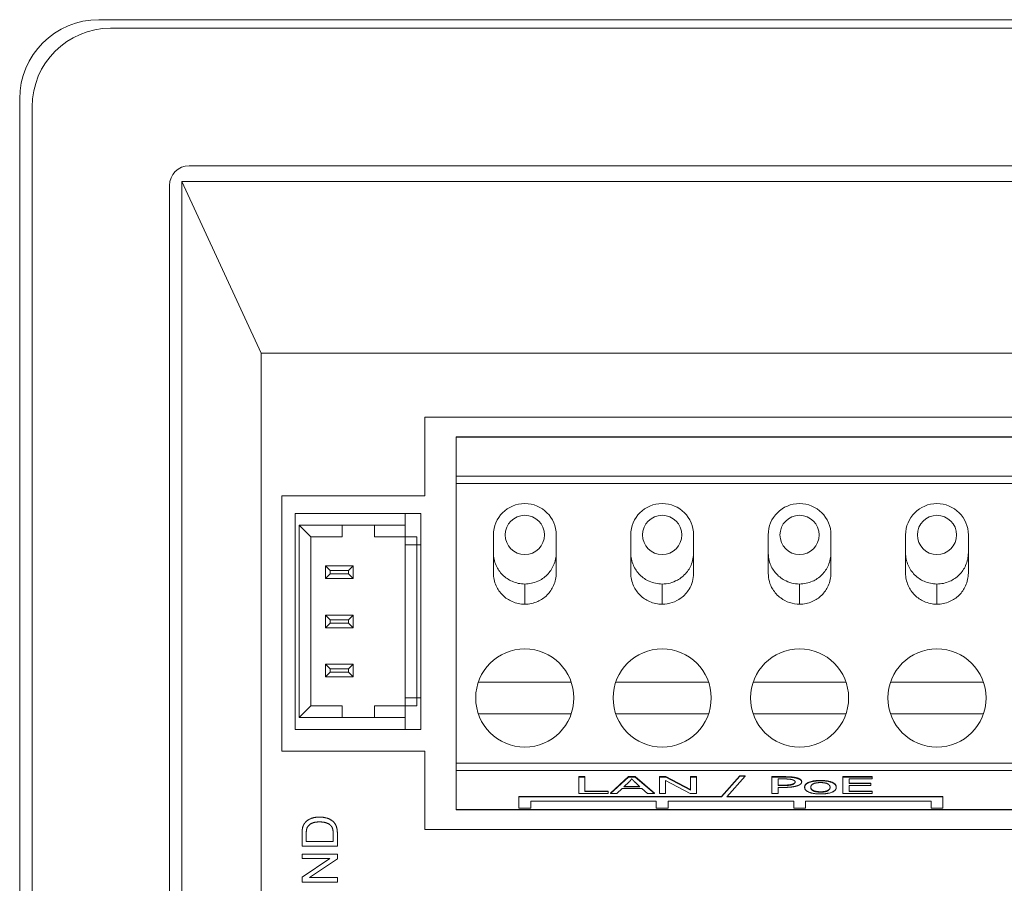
# Model space of a CAD drawing. Header units: millimetres. Extents: x 0 to 1188, y 0 to 840.
# Tile 4 of 15: x 324 to 349, y 157 to 179. Entities that reach past the tile are written whole.
import ezdxf

# ---------------------------------------------------------------- set-up
doc = ezdxf.new("R2010")
doc.units = ezdxf.units.MM
doc.header["$LTSCALE"] = 2
doc.layers.add('Sichtbar (ISO)', color=7, linetype='Continuous', lineweight=50)
doc.layers.add('Sichtbar schmal (ISO)', color=7, linetype='Continuous', lineweight=35)

msp = doc.modelspace()

# ---------------------------------------------------------------- linework, layer by layer
at = {"layer": 'Sichtbar (ISO)', "lineweight": 5}
for p, q in [((376.0336, 178.785), (325.8336, 178.785)), ((375.7336, 178.5685), (326.1336, 178.5685)), ((323.8162, 176.7676), (323.8162, 133.5676)), ((324.1336, 176.5685), (324.1336, 133.8685)), ((328.1336, 175.0685), (373.7336, 175.0685)), ((327.947, 174.6643), (329.9674, 170.2947)), ((327.947, 135.6676), (327.947, 174.6643)), ((327.947, 174.6643), (373.9203, 174.6643)), ((327.6336, 135.8685), (327.6336, 174.5685)), ((329.9674, 149.9448), (329.9674, 170.2947)), ((329.9674, 170.2947), (371.8999, 170.2947)), ((334.1336, 166.6676), (334.1336, 168.6676)), ((334.1336, 168.6676), (370.7336, 168.6676)), ((369.9336, 168.1676), (334.9336, 168.1676)), ((334.9336, 168.1548), (334.9336, 168.1676)), ((334.9336, 168.1548), (334.9336, 167.1662)), ((334.9336, 166.979), (334.9336, 167.1662)), ((334.9336, 159.8562), (334.9336, 166.979)), ((330.4932, 160.1676), (330.4932, 166.6676)), ((330.4932, 166.6676), (334.1336, 166.6676)), ((330.8336, 166.2176), (330.8336, 160.7176)), ((330.8336, 166.2176), (333.6336, 166.2176)), ((333.6336, 166.2176), (333.6336, 165.9176)), ((334.0336, 166.2176), (333.6336, 166.2176)), ((334.0336, 165.4176), (334.0336, 166.2176)), ((330.9336, 161.0176), (330.9336, 165.9176)), ((330.9336, 165.9176), (332.0336, 165.9176)), ((330.9336, 165.9176), (331.2336, 165.6176)), ((332.0336, 165.9176), (332.0336, 165.6176)), ((332.8586, 165.9176), (332.0336, 165.9176)), ((332.8586, 165.6176), (332.8586, 165.9176)), ((332.8586, 165.9176), (333.6336, 165.9176)), ((333.6336, 165.9176), (333.6336, 165.6176)), ((331.2336, 165.6176), (331.2336, 161.3176)), ((332.0336, 165.6176), (331.2336, 165.6176)), ((333.6336, 165.6176), (332.8586, 165.6176)), ((333.6336, 165.6176), (333.9336, 165.6176)), ((333.6336, 165.4176), (333.6336, 165.6176)), ((333.9336, 165.6176), (333.9336, 165.4176)), ((335.8836, 165.6676), (335.8836, 164.6965)), ((337.4836, 164.6963), (337.4836, 165.6676)), ((339.3836, 165.6676), (339.3836, 164.6965)), ((340.9836, 164.6972), (340.9836, 165.6681)), ((342.8836, 164.6972), (342.8836, 165.6681)), ((344.4836, 165.6676), (344.4836, 164.6965)), ((346.3836, 164.6963), (346.3836, 165.6676)), ((347.9836, 165.6676), (347.9836, 164.6965)), ((333.9336, 165.4176), (333.6336, 165.4176)), ((333.6336, 161.5176), (333.6336, 165.4176)), ((333.9336, 165.4176), (334.0336, 165.4176)), ((333.9336, 165.4176), (333.9336, 161.5176)), ((334.0336, 161.5176), (334.0336, 165.4176)), ((331.6086, 164.8776), (331.6086, 164.5576)), ((332.3086, 164.8776), (331.6086, 164.8776)), ((331.7252, 164.761), (331.6086, 164.8776)), ((332.1921, 164.761), (332.3086, 164.8776)), ((332.3086, 164.5576), (332.3086, 164.8776)), ((331.7252, 164.6742), (331.6086, 164.5576)), ((331.6086, 164.5576), (332.3086, 164.5576)), ((332.1921, 164.761), (331.7252, 164.761)), ((331.7252, 164.761), (331.7252, 164.6742)), ((331.7252, 164.6742), (332.1921, 164.6742)), ((332.1921, 164.6742), (332.1921, 164.761)), ((332.1921, 164.6742), (332.3086, 164.5576)), ((331.6086, 163.6276), (331.6086, 163.3076)), ((332.3086, 163.6276), (331.6086, 163.6276)), ((331.7252, 163.511), (331.6086, 163.6276)), ((332.1921, 163.511), (332.3086, 163.6276)), ((332.3086, 163.3076), (332.3086, 163.6276)), ((331.7252, 163.4242), (331.6086, 163.3076)), ((331.6086, 163.3076), (332.3086, 163.3076)), ((332.1921, 163.511), (331.7252, 163.511)), ((331.7252, 163.511), (331.7252, 163.4242)), ((331.7252, 163.4242), (332.1921, 163.4242)), ((332.1921, 163.4242), (332.1921, 163.511)), ((332.1921, 163.4242), (332.3086, 163.3076)), ((331.6086, 162.3776), (331.6086, 162.0576)), ((332.3086, 162.3776), (331.6086, 162.3776)), ((331.7252, 162.261), (331.6086, 162.3776)), ((332.1921, 162.261), (332.3086, 162.3776)), ((332.3086, 162.0576), (332.3086, 162.3776)), ((331.7252, 162.1742), (331.6086, 162.0576)), ((331.6086, 162.0576), (332.3086, 162.0576)), ((332.1921, 162.261), (331.7252, 162.261)), ((331.7252, 162.261), (331.7252, 162.1742)), ((331.7252, 162.1742), (332.1921, 162.1742)), ((332.1921, 162.1742), (332.1921, 162.261)), ((332.1921, 162.1742), (332.3086, 162.0576)), ((335.4994, 161.9176), (337.8679, 161.9176)), ((338.9994, 161.9176), (341.3679, 161.9176)), ((344.8679, 161.9176), (342.4994, 161.9176)), ((348.3679, 161.9176), (345.9994, 161.9176)), ((330.9336, 161.0176), (331.2336, 161.3176)), ((331.2336, 161.3176), (332.0336, 161.3176)), ((332.0336, 161.3176), (332.0336, 161.0176)), ((332.8586, 161.3176), (333.6336, 161.3176)), ((332.8586, 161.0176), (332.8586, 161.3176)), ((333.6336, 161.5176), (333.9336, 161.5176)), ((333.6336, 161.3176), (333.6336, 161.5176)), ((333.9336, 161.3176), (333.6336, 161.3176)), ((333.6336, 161.3176), (333.6336, 161.0176)), ((334.0336, 161.5176), (333.9336, 161.5176)), ((333.9336, 161.5176), (333.9336, 161.3176)), ((334.0336, 160.7176), (334.0336, 161.5176)), ((337.8679, 161.1176), (335.4994, 161.1176)), ((341.3679, 161.1176), (338.9994, 161.1176)), ((342.4994, 161.1176), (344.8679, 161.1176)), ((345.9994, 161.1176), (348.3679, 161.1176)), ((332.0336, 161.0176), (330.9336, 161.0176)), ((332.8586, 161.0176), (332.0336, 161.0176)), ((333.6336, 161.0176), (332.8586, 161.0176)), ((333.6336, 160.7176), (333.6336, 161.0176)), ((330.8336, 160.7176), (333.6336, 160.7176)), ((333.6336, 160.7176), (334.0336, 160.7176)), ((334.1336, 160.1676), (330.4932, 160.1676)), ((334.1336, 158.1676), (334.1336, 160.1676)), ((334.9336, 159.6689), (334.9336, 159.8562)), ((334.9336, 159.6689), (334.9336, 158.6803)), ((341.6955, 159.0068), (342.1589, 159.5335)), ((342.1589, 159.5335), (342.1589, 159.5241)), ((342.1589, 159.5335), (342.297, 159.5335)), ((342.297, 159.5335), (342.297, 159.5241)), ((338.0562, 159.5147), (338.2154, 159.5147)), ((338.0562, 159.5147), (338.0562, 159.5053)), ((338.2154, 159.5053), (338.0562, 159.5053)), ((338.0562, 159.5053), (338.0562, 159.084)), ((338.2154, 159.5147), (338.2154, 159.5053)), ((338.2154, 159.1338), (338.2154, 159.5053)), ((338.8638, 159.0933), (339.3248, 159.5147)), ((339.3248, 159.5053), (338.8638, 159.084)), ((339.2096, 159.2568), (339.3422, 159.3804)), ((339.3248, 159.5147), (339.4968, 159.5147)), ((339.3248, 159.5147), (339.3248, 159.5053)), ((339.4968, 159.5053), (339.3248, 159.5053)), ((339.4913, 159.3737), (339.6175, 159.2568)), ((339.4968, 159.5147), (339.4968, 159.5053)), ((339.4968, 159.5147), (339.987, 159.0933)), ((339.987, 159.084), (339.4968, 159.5053)), ((340.1123, 159.5147), (340.2751, 159.5147)), ((340.1123, 159.5147), (340.1123, 159.5053)), ((340.2751, 159.5053), (340.1123, 159.5053)), ((340.1123, 159.5053), (340.1123, 159.084)), ((340.2641, 159.4148), (340.8952, 159.084)), ((340.2641, 159.084), (340.2641, 159.4148)), ((340.2751, 159.5147), (340.2751, 159.5053)), ((340.2751, 159.5147), (340.9062, 159.1839)), ((340.9062, 159.1745), (340.2751, 159.5053)), ((340.9062, 159.5147), (340.9062, 159.5053)), ((340.9062, 159.5147), (341.058, 159.5147)), ((340.9062, 159.5053), (340.9062, 159.1745)), ((341.058, 159.5053), (340.9062, 159.5053)), ((341.058, 159.5147), (341.058, 159.5053)), ((341.058, 159.084), (341.058, 159.5053)), ((342.1589, 159.5241), (341.6955, 158.9974)), ((341.8317, 158.9974), (342.297, 159.5241)), ((342.297, 159.5241), (342.1589, 159.5241)), ((342.9787, 159.5147), (342.9787, 159.5053)), ((342.9787, 159.5147), (343.2802, 159.5147)), ((342.9787, 159.5053), (342.9787, 159.084)), ((343.2802, 159.5053), (342.9787, 159.5053)), ((343.1382, 159.2888), (343.1382, 159.4568)), ((343.1382, 159.4568), (343.2704, 159.4568)), ((343.1382, 159.2982), (343.2471, 159.2982)), ((343.2471, 159.2888), (343.1382, 159.2888)), ((343.5028, 159.3235), (343.5028, 159.3141)), ((343.7372, 159.3877), (343.7372, 159.3783)), ((344.7845, 159.5147), (345.5353, 159.5147)), ((344.7845, 159.5147), (344.7845, 159.5053)), ((345.5353, 159.5053), (344.7845, 159.5053)), ((344.7845, 159.5053), (344.7845, 159.084)), ((344.944, 159.4555), (345.5353, 159.4555)), ((344.944, 159.3401), (344.944, 159.4555)), ((344.944, 159.3494), (345.4954, 159.3494)), ((345.4954, 159.3401), (344.944, 159.3401)), ((344.944, 159.2902), (345.4954, 159.2902)), ((344.944, 159.1338), (344.944, 159.2902)), ((345.4954, 159.3494), (345.4954, 159.3401)), ((345.4954, 159.2902), (345.4954, 159.3401)), ((345.5353, 159.5147), (345.5353, 159.5053)), ((345.5353, 159.4555), (345.5353, 159.5053)), ((338.0562, 159.084), (338.8062, 159.084)), ((338.2154, 159.1431), (338.8062, 159.1431)), ((338.8062, 159.1338), (338.2154, 159.1338)), ((338.8062, 159.1431), (338.8062, 159.1338)), ((338.8062, 159.084), (338.8062, 159.1338)), ((338.8638, 159.0933), (338.8638, 159.084)), ((338.8638, 159.084), (339.0321, 159.084)), ((339.0321, 159.084), (339.1638, 159.2115)), ((339.1638, 159.2115), (339.6669, 159.2115)), ((339.6175, 159.2568), (339.2096, 159.2568)), ((339.2196, 159.2661), (339.6074, 159.2661)), ((339.6669, 159.2115), (339.8059, 159.084)), ((339.8059, 159.084), (339.987, 159.084)), ((339.987, 159.0933), (339.987, 159.084)), ((340.1123, 159.084), (340.2641, 159.084)), ((340.8952, 159.084), (341.058, 159.084)), ((342.9787, 159.084), (343.1382, 159.084)), ((343.1382, 159.241), (343.2734, 159.241)), ((343.1382, 159.084), (343.1382, 159.241)), ((343.8131, 159.2514), (343.8131, 159.2421)), ((344.6173, 159.2514), (344.6173, 159.2421)), ((344.7845, 159.084), (345.5353, 159.084)), ((344.944, 159.1432), (345.5353, 159.1432)), ((345.5353, 159.1338), (344.944, 159.1338)), ((345.5353, 159.1432), (345.5353, 159.1338)), ((345.5353, 159.084), (345.5353, 159.1338)), ((336.5336, 159.0068), (341.6955, 159.0068)), ((336.5336, 159.0068), (336.5336, 158.9974)), ((341.6955, 158.9974), (336.5336, 158.9974)), ((336.5336, 158.9974), (336.5336, 158.7165)), ((336.8336, 158.8921), (340.0336, 158.8921)), ((336.8336, 158.7165), (336.8336, 158.8921)), ((340.0336, 158.8921), (340.0336, 158.7165)), ((340.3336, 158.8921), (343.5336, 158.8921)), ((340.3336, 158.7165), (340.3336, 158.8921)), ((341.6955, 158.9974), (341.6955, 159.0068)), ((347.3336, 158.9974), (341.8317, 158.9974)), ((341.84, 159.0068), (347.3336, 159.0068)), ((343.5336, 158.8921), (343.5336, 158.7165)), ((343.8336, 158.8921), (347.0336, 158.8921)), ((343.8336, 158.7165), (343.8336, 158.8921)), ((347.0336, 158.8921), (347.0336, 158.7165)), ((347.3336, 159.0068), (347.3336, 158.9974)), ((347.3336, 158.7165), (347.3336, 158.9974)), ((334.9336, 158.6676), (334.9336, 158.6803)), ((334.9336, 158.6676), (369.9336, 158.6676)), ((336.5336, 158.7165), (336.8336, 158.7165)), ((340.0336, 158.7165), (340.3336, 158.7165)), ((343.5336, 158.7165), (343.8336, 158.7165)), ((347.0336, 158.7165), (347.3336, 158.7165)), ((331.009, 158.0511), (331.009, 157.7411)), ((331.1153, 157.8604), (331.1153, 158.0497)), ((331.8027, 158.0525), (331.8027, 157.8604)), ((331.909, 157.7411), (331.909, 158.0662)), ((370.7336, 158.1676), (334.1336, 158.1676)), ((331.8027, 157.8604), (331.1153, 157.8604)), ((331.009, 157.7411), (331.909, 157.7411)), ((331.009, 157.5414), (331.009, 157.4276)), ((331.909, 157.5414), (331.009, 157.5414)), ((331.909, 157.4193), (331.909, 157.5414)), ((331.7156, 157.4276), (331.009, 156.9542)), ((331.009, 157.4276), (331.7156, 157.4276)), ((331.2025, 156.946), (331.909, 157.4193)), ((331.009, 156.9542), (331.009, 156.8321)), ((331.009, 156.8321), (331.909, 156.8321)), ((331.909, 156.946), (331.2025, 156.946)), ((331.909, 156.8321), (331.909, 156.946))]:
    msp.add_line(p, q, dxfattribs=at)
for centre, radius in [((336.6836, 165.6676), 0.5), ((340.1836, 165.6676), 0.5), ((343.6836, 165.6676), 0.5), ((347.1836, 165.6676), 0.5), ((336.6836, 161.5176), 1.25), ((340.1836, 161.5176), 1.25), ((343.6836, 161.5176), 1.25), ((347.1836, 161.5176), 1.25)]:
    msp.add_circle(centre, radius, dxfattribs=at)
for centre, radius, start, end in [((325.8336, 176.7676), 2.0175, 90, 180), ((326.1336, 176.5685), 2, 90, 180), ((328.1336, 174.5685), 0.5, 90, 180), ((336.6836, 165.6676), 0.8, 0.00139, 179.99895), ((340.1836, 165.6676), 0.8, 0.0365, 179.99895), ((343.6836, 165.6676), 0.8, 0.00105, 179.9635), ((347.1836, 165.6676), 0.8, 0.00105, 179.99861)]:
    msp.add_arc(centre, radius, start, end, dxfattribs=at)
for points, degree, knots in [([(340.1835, 164.4185), (340.2509, 164.4185), (340.3182, 164.4274), (340.4487, 164.4613), (340.5118, 164.4864), (340.651, 164.5625), (340.7321, 164.6242), (340.866, 164.7852), (340.9162, 164.876), (340.9818, 165.089), (340.9842, 165.2048), (340.981, 165.3683)], 3, [0.000001, 0.000001, 0.000001, 0.000001, 0.02023474, 0.02023474, 0.04046662, 0.04046662, 0.0678312, 0.0678312, 0.09304995, 0.09304995, 0.12383825, 0.12383825, 0.12383825, 0.12383825]), ([(343.6838, 164.4185), (343.6164, 164.4185), (343.5491, 164.4274), (343.4186, 164.4613), (343.3554, 164.4864), (343.2163, 164.5625), (343.1352, 164.6242), (343.0013, 164.7852), (342.9511, 164.876), (342.8855, 165.089), (342.8831, 165.2048), (342.8863, 165.3683)], 3, [0.000001, 0.000001, 0.000001, 0.000001, 0.02023474, 0.02023474, 0.04046662, 0.04046662, 0.0678312, 0.0678312, 0.09304995, 0.09304995, 0.12383825, 0.12383825, 0.12383825, 0.12383825]), ([(336.6835, 164.4185), (336.6278, 164.4185), (336.5723, 164.4246), (336.4634, 164.4479), (336.41, 164.4651), (336.2696, 164.5266), (336.1871, 164.5817), (336.0484, 164.7197), (335.9924, 164.8023), (335.9304, 164.9419), (335.9132, 164.9943), (335.8899, 165.1014), (335.8837, 165.1561), (335.8837, 165.2108)], 3, [-0.12511029, -0.12511029, -0.12511029, -0.12511029, -0.1083756, -0.1083756, -0.09160368, -0.09160368, -0.06225942, -0.06225942, -0.03287712, -0.03287712, -0.01642875, -0.01642875, -0.0000028, -0.0000028, -0.0000028, -0.0000028]), ([(337.4836, 165.2106), (337.4835, 165.1566), (337.4775, 165.1027), (337.4547, 164.9971), (337.4379, 164.9454), (337.3769, 164.806), (337.3213, 164.7229), (337.1787, 164.5794), (337.095, 164.5258), (336.9602, 164.466), (336.9062, 164.4484), (336.796, 164.4247), (336.7398, 164.4185), (336.6835, 164.4185)], 3, [-0.11514409, -0.11514409, -0.11514409, -0.11514409, -0.10100927, -0.10100927, -0.08683845, -0.08683845, -0.06113543, -0.06113543, -0.03381169, -0.03381169, -0.01689243, -0.01689243, -0.000001, -0.000001, -0.000001, -0.000001]), ([(339.3837, 165.2108), (339.3837, 165.1571), (339.3896, 165.1035), (339.4121, 164.9985), (339.4286, 164.947), (339.4892, 164.8077), (339.5447, 164.7244), (339.6883, 164.5794), (339.7728, 164.5259), (339.9062, 164.4664), (339.9602, 164.4487), (340.0706, 164.4248), (340.127, 164.4185), (340.1835, 164.4185)], 3, [0.00000229, 0.00000229, 0.00000229, 0.00000229, 0.01610411, 0.01610411, 0.03222771, 0.03222771, 0.0616922, 0.0616922, 0.09346928, 0.09346928, 0.1135546, 0.1135546, 0.13359545, 0.13359545, 0.13359545, 0.13359545]), ([(344.4836, 165.2108), (344.4836, 165.1571), (344.4777, 165.1035), (344.4552, 164.9985), (344.4386, 164.947), (344.3781, 164.8077), (344.3226, 164.7244), (344.179, 164.5794), (344.0945, 164.5259), (343.9611, 164.4664), (343.9071, 164.4487), (343.7966, 164.4248), (343.7403, 164.4185), (343.6838, 164.4185)], 3, [0.00000229, 0.00000229, 0.00000229, 0.00000229, 0.01610411, 0.01610411, 0.03222771, 0.03222771, 0.0616922, 0.0616922, 0.09346928, 0.09346928, 0.1135546, 0.1135546, 0.13359545, 0.13359545, 0.13359545, 0.13359545]), ([(346.3837, 165.2106), (346.3838, 165.1566), (346.3898, 165.1027), (346.4126, 164.9971), (346.4294, 164.9454), (346.4904, 164.806), (346.546, 164.7229), (346.6886, 164.5794), (346.7723, 164.5258), (346.9071, 164.466), (346.9611, 164.4484), (347.0713, 164.4247), (347.1275, 164.4185), (347.1838, 164.4185)], 3, [-0.11514409, -0.11514409, -0.11514409, -0.11514409, -0.10100927, -0.10100927, -0.08683845, -0.08683845, -0.06113543, -0.06113543, -0.03381169, -0.03381169, -0.01689243, -0.01689243, -0.000001, -0.000001, -0.000001, -0.000001]), ([(347.1838, 164.4185), (347.2394, 164.4185), (347.295, 164.4246), (347.4039, 164.4479), (347.4573, 164.4651), (347.5977, 164.5266), (347.6802, 164.5817), (347.8189, 164.7197), (347.8749, 164.8023), (347.9369, 164.9419), (347.9541, 164.9943), (347.9774, 165.1014), (347.9836, 165.1561), (347.9836, 165.2108)], 3, [-0.12511029, -0.12511029, -0.12511029, -0.12511029, -0.1083756, -0.1083756, -0.09160368, -0.09160368, -0.06225942, -0.06225942, -0.03287712, -0.03287712, -0.01642875, -0.01642875, -0.0000028, -0.0000028, -0.0000028, -0.0000028]), ([(336.6835, 163.9042), (336.6284, 163.9043), (336.5733, 163.9102), (336.4654, 163.9331), (336.4125, 163.95), (336.2724, 164.0107), (336.1898, 164.0654), (336.0507, 164.2024), (335.9945, 164.2845), (335.9316, 164.4243), (335.9139, 164.4773), (335.89, 164.5857), (335.8837, 164.6411), (335.8837, 164.6965)], 3, [-0.12498901, -0.12498901, -0.12498901, -0.12498901, -0.10845274, -0.10845274, -0.09187963, -0.09187963, -0.062625, -0.062625, -0.03329598, -0.03329598, -0.01663816, -0.01663816, -0.00000229, -0.00000229, -0.00000229, -0.00000229]), ([(337.4836, 164.6963), (337.4835, 164.6426), (337.4775, 164.589), (337.455, 164.4839), (337.4383, 164.4324), (337.3777, 164.293), (337.3222, 164.2098), (337.1787, 164.0648), (337.0943, 164.0114), (336.9611, 163.952), (336.907, 163.9343), (336.7964, 163.9104), (336.74, 163.9042), (336.6835, 163.9042)], 3, [-0.11270199, -0.11270199, -0.11270199, -0.11270199, -0.09913083, -0.09913083, -0.08552506, -0.08552506, -0.06070424, -0.06070424, -0.03393207, -0.03393207, -0.01695258, -0.01695258, -0.000001, -0.000001, -0.000001, -0.000001]), ([(340.1835, 163.9042), (340.1284, 163.9043), (340.0733, 163.9102), (339.9654, 163.9331), (339.9125, 163.95), (339.7724, 164.0107), (339.6898, 164.0654), (339.5507, 164.2024), (339.4945, 164.2845), (339.4316, 164.4243), (339.4139, 164.4773), (339.39, 164.5857), (339.3837, 164.6411), (339.3837, 164.6965)], 3, [-0.12498924, -0.12498924, -0.12498924, -0.12498924, -0.10845286, -0.10845286, -0.09187963, -0.09187963, -0.062625, -0.062625, -0.03329599, -0.03329599, -0.01663816, -0.01663816, -0.00000229, -0.00000229, -0.00000229, -0.00000229]), ([(340.9819, 164.6969), (340.9785, 164.6178), (340.9708, 164.5494), (340.9346, 164.4139), (340.9055, 164.3478), (340.8156, 164.2002), (340.7467, 164.1251), (340.5955, 164.0131), (340.5183, 163.9731), (340.3551, 163.9186), (340.2694, 163.9043), (340.1835, 163.9042)], 3, [-0.12446679, -0.12446679, -0.12446679, -0.12446679, -0.10363418, -0.10363418, -0.08223098, -0.08223098, -0.05160968, -0.05160968, -0.02579204, -0.02579204, -0.000001, -0.000001, -0.000001, -0.000001]), ([(342.8854, 164.6969), (342.8888, 164.6178), (342.8965, 164.5494), (342.9327, 164.4139), (342.9618, 164.3478), (343.0517, 164.2002), (343.1206, 164.1251), (343.2718, 164.0131), (343.349, 163.9731), (343.5122, 163.9186), (343.5979, 163.9043), (343.6838, 163.9042)], 3, [-0.12446679, -0.12446679, -0.12446679, -0.12446679, -0.10363418, -0.10363418, -0.08223098, -0.08223098, -0.05160968, -0.05160968, -0.02579204, -0.02579204, -0.000001, -0.000001, -0.000001, -0.000001]), ([(343.6838, 163.9042), (343.7389, 163.9043), (343.794, 163.9102), (343.9019, 163.9331), (343.9548, 163.95), (344.0949, 164.0107), (344.1774, 164.0654), (344.3165, 164.2024), (344.3728, 164.2845), (344.4357, 164.4243), (344.4534, 164.4773), (344.4773, 164.5857), (344.4836, 164.6411), (344.4836, 164.6965)], 3, [-0.12498924, -0.12498924, -0.12498924, -0.12498924, -0.10845286, -0.10845286, -0.09187963, -0.09187963, -0.062625, -0.062625, -0.03329599, -0.03329599, -0.01663816, -0.01663816, -0.00000229, -0.00000229, -0.00000229, -0.00000229]), ([(346.3837, 164.6963), (346.3838, 164.6426), (346.3897, 164.589), (346.4123, 164.4839), (346.429, 164.4324), (346.4896, 164.293), (346.5451, 164.2098), (346.6886, 164.0648), (346.7729, 164.0114), (346.9062, 163.952), (346.9603, 163.9343), (347.0709, 163.9104), (347.1273, 163.9042), (347.1838, 163.9042)], 3, [-0.11270199, -0.11270199, -0.11270199, -0.11270199, -0.09913083, -0.09913083, -0.08552506, -0.08552506, -0.06070424, -0.06070424, -0.03393207, -0.03393207, -0.01695258, -0.01695258, -0.000001, -0.000001, -0.000001, -0.000001]), ([(347.1838, 163.9042), (347.2389, 163.9043), (347.294, 163.9102), (347.4019, 163.9331), (347.4548, 163.95), (347.5949, 164.0107), (347.6774, 164.0654), (347.8165, 164.2024), (347.8728, 164.2845), (347.9357, 164.4243), (347.9534, 164.4773), (347.9773, 164.5857), (347.9836, 164.6411), (347.9836, 164.6965)], 3, [-0.12498901, -0.12498901, -0.12498901, -0.12498901, -0.10845274, -0.10845274, -0.09187963, -0.09187963, -0.062625, -0.062625, -0.03329598, -0.03329598, -0.01663816, -0.01663816, -0.00000229, -0.00000229, -0.00000229, -0.00000229]), ([(343.5028, 159.3235), (343.5388, 159.3361), (343.569, 159.364), (343.5707, 159.3811)], 2, [0, 0, 0, 1, 1.8783476, 1.8783476, 1.8783476]), ([(343.9697, 159.2468), (343.9721, 159.1905), (344.098, 159.1302), (344.2157, 159.1302)], 2, [0.0390032, 0.0390032, 0.0390032, 1, 2, 2, 2]), ([(344.2157, 159.1302), (344.3323, 159.1302), (344.4582, 159.1895), (344.4606, 159.2468)], 2, [0, 0, 0, 1, 1.9613944, 1.9613944, 1.9613944])]:
    msp.add_open_spline(points, degree=degree, knots=knots, dxfattribs=at)
for points in [[(339.3422, 159.3804), (339.3833, 159.4205), (339.4071, 159.461)], [(339.4071, 159.461), (339.4346, 159.427), (339.4913, 159.3737)], [(343.2471, 159.2982), (343.3443, 159.2982), (343.464, 159.3091), (343.5028, 159.3235)], [(343.5028, 159.3141), (343.464, 159.2998), (343.3443, 159.2888), (343.2471, 159.2888)], [(343.2704, 159.4568), (343.3453, 159.4568), (343.4464, 159.4497), (343.4844, 159.4408)], [(343.2734, 159.241), (343.4017, 159.241), (343.5699, 159.2632), (343.6322, 159.2847)], [(343.2802, 159.5147), (343.3871, 159.5147), (343.5369, 159.5024), (343.5943, 159.4884)], [(343.5943, 159.479), (343.5369, 159.493), (343.3871, 159.5053), (343.2802, 159.5053)], [(343.4844, 159.4408), (343.5281, 159.4305), (343.5709, 159.3985), (343.5709, 159.3766)], [(343.5709, 159.3766), (343.5709, 159.3565), (343.5388, 159.3267), (343.5028, 159.3141)], [(343.5943, 159.4884), (343.6614, 159.4723), (343.7372, 159.4228), (343.7372, 159.3877)], [(343.7372, 159.3783), (343.7372, 159.4135), (343.6614, 159.463), (343.5943, 159.479)], [(343.6322, 159.2847), (343.6818, 159.3018), (343.7372, 159.351), (343.7372, 159.3783)], [(343.8131, 159.2514), (343.8131, 159.3306), (344.0348, 159.4184), (344.2157, 159.4184)], [(344.2157, 159.409), (344.0348, 159.409), (343.8131, 159.3213), (343.8131, 159.2421)], [(343.9696, 159.2421), (343.9696, 159.3035), (344.098, 159.3633), (344.2157, 159.3633)], [(344.2157, 159.4184), (344.3985, 159.4184), (344.6173, 159.331), (344.6173, 159.2514)], [(344.6173, 159.2421), (344.6173, 159.3216), (344.3985, 159.409), (344.2157, 159.409)], [(344.2157, 159.3633), (344.3333, 159.3633), (344.4607, 159.3035), (344.4607, 159.2421)], [(343.8131, 159.2421), (343.8131, 159.1649), (344.028, 159.0751), (344.2157, 159.0751)], [(344.2157, 159.1209), (344.098, 159.1209), (343.9696, 159.1823), (343.9696, 159.2421)], [(344.4607, 159.2421), (344.4607, 159.1813), (344.3323, 159.1209), (344.2157, 159.1209)], [(344.2157, 159.0751), (344.3985, 159.0751), (344.6173, 159.1622), (344.6173, 159.2421)], [(331.0865, 158.3433), (331.0399, 158.2892), (331.0221, 158.2116)], [(331.4542, 158.4853), (331.3335, 158.4853), (331.1462, 158.4147), (331.0865, 158.3433)], [(331.1339, 158.2034), (331.1593, 158.2699), (331.3109, 158.3626), (331.4522, 158.3626)], [(331.4522, 158.3626), (331.5544, 158.3626), (331.6971, 158.3152), (331.7396, 158.2727)], [(331.909, 158.0662), (331.909, 158.1478), (331.8782, 158.2734), (331.8185, 158.3626), (331.7149, 158.4373), (331.5564, 158.4853), (331.4542, 158.4853)], [(331.0221, 158.2116), (331.009, 158.1561), (331.009, 158.0511)], [(331.1153, 158.0497), (331.1153, 158.1554), (331.1339, 158.2034)], [(331.7396, 158.2727), (331.7698, 158.2432), (331.8027, 158.1417), (331.8027, 158.0525)]]:
    msp.add_open_spline(points, degree=2, dxfattribs=at)
at = {"layer": 'Sichtbar schmal (ISO)', "lineweight": 5}
for p, q in [((334.9336, 168.1548), (369.9336, 168.1548)), ((369.9336, 167.1662), (334.9336, 167.1662)), ((369.9336, 166.979), (334.9336, 166.979)), ((336.6835, 164.4185), (336.6835, 163.9042)), ((340.1835, 164.4185), (340.1835, 163.9042)), ((343.6838, 164.4185), (343.6838, 163.9042)), ((347.1838, 164.4185), (347.1838, 163.9042)), ((369.9336, 159.8562), (334.9336, 159.8562)), ((334.9336, 159.6689), (369.9336, 159.6689)), ((343.2471, 159.2982), (343.2471, 159.2888)), ((343.2802, 159.5147), (343.2802, 159.5053)), ((343.5943, 159.4884), (343.5943, 159.479)), ((344.2157, 159.4184), (344.2157, 159.409)), ((344.2157, 159.1302), (344.2157, 159.1209)), ((369.9336, 158.6803), (334.9336, 158.6803))]:
    msp.add_line(p, q, dxfattribs=at)

doc.saveas('drawing.dxf')
